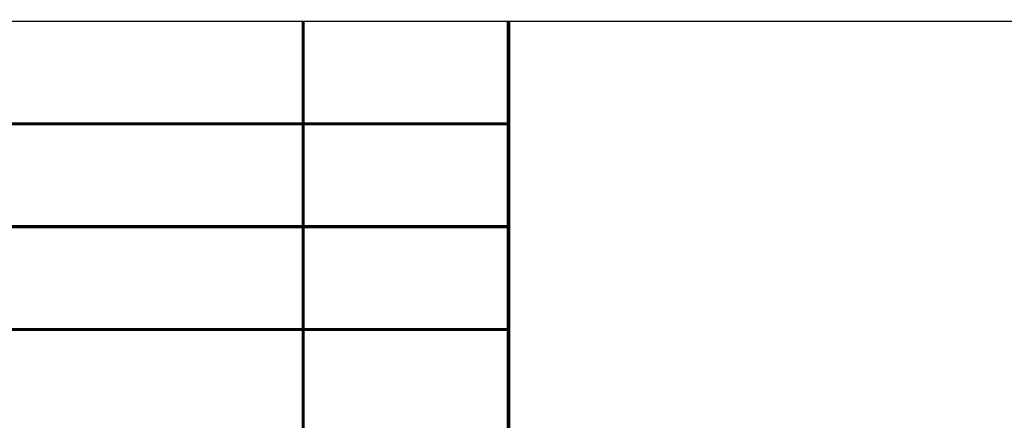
# Model space of a CAD drawing. Header units: millimetres. Extents: x 0 to 1782, y 0 to 1260.
# Tile 58 of 94: x 1336 to 1479, y 92 to 150. Entities that reach past the tile are written whole.
import ezdxf

# ---------------------------------------------------------------- set-up
doc = ezdxf.new("R2010")
doc.units = ezdxf.units.MM
doc.header["$LTSCALE"] = 98.01
doc.layers.get('0').update_dxf_attribs({"linetype": 'CONTINUOUS'})
doc.layers.add('G1000总_DXF_FORMAT', color=7, linetype='CONTINUOUS')

# ---------------------------------------------------------------- blocks, each defined once
blk = doc.blocks.new('*T10')
at = {"color": 1, "linetype": 'Continuous'}
for p, q in [((0, 0), (180, 0)), ((0, 0), (0, -75)), ((180, 0), (180, -75)), ((0, -75), (180, -75))]:
    blk.add_line(p, q, dxfattribs=at)

msp = doc.modelspace()

# ---------------------------------------------------------------- linework, layer by layer
at = {"layer": 'G1000总_DXF_FORMAT', "color": 7, "linetype": 'Continuous'}
msp.add_line((1227, 150), (1767, 150), dxfattribs=at)
at = {"layer": 'G1000总_DXF_FORMAT', "color": 1, "linetype": 'Continuous', "const_width": 0.45}
for points in [[(1377, 75), (1377, 150)], [(1407, 15), (1407, 150)], [(1227, 135), (1407, 135)], [(1227, 120), (1407, 120)], [(1227, 105), (1407, 105)]]:
    msp.add_lwpolyline(points, dxfattribs=at)

# ---------------------------------------------------------------- block references
msp.add_blockref('*T10', (1406.78, 150))

doc.saveas('drawing.dxf')
